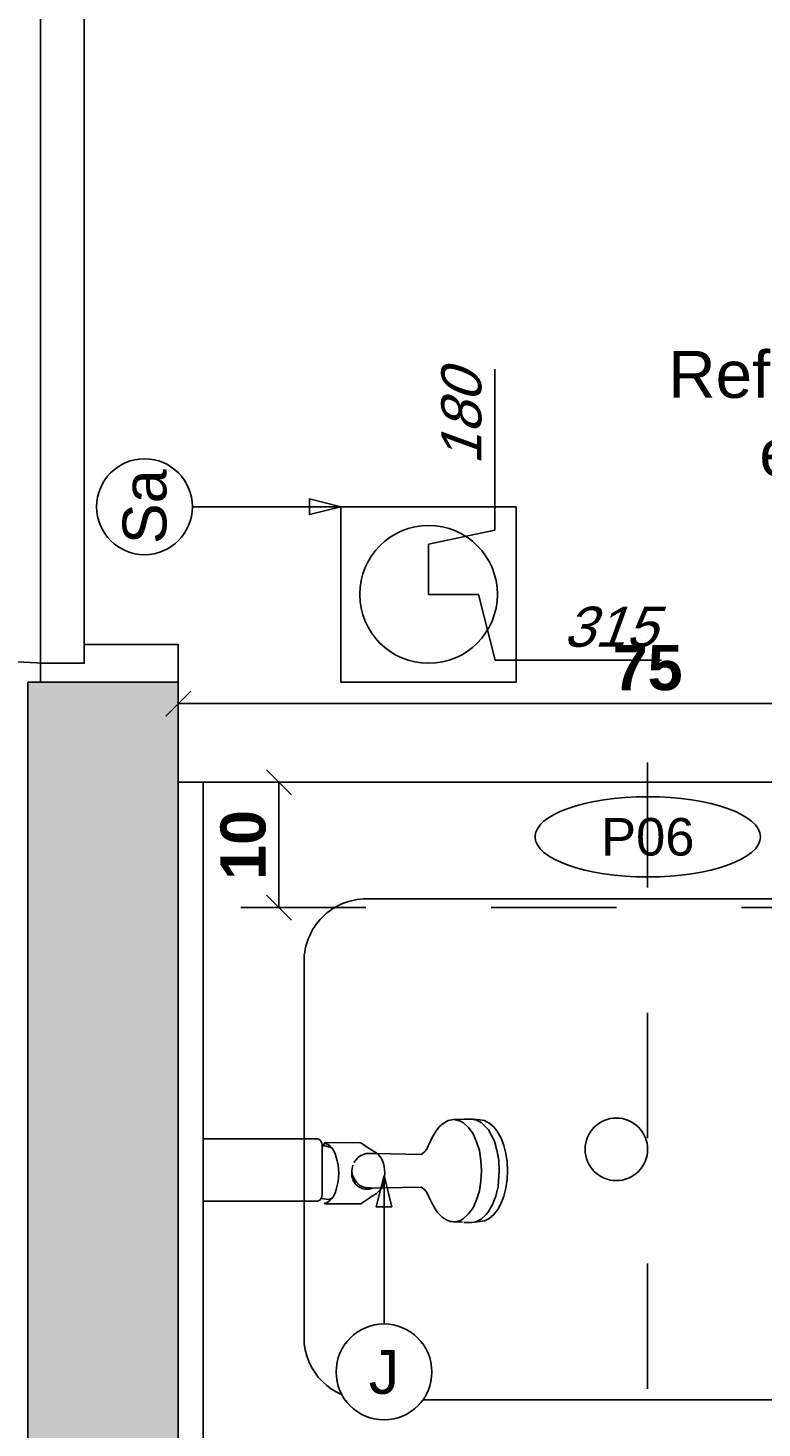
# Model space of a CAD drawing. Extents: x 1 to 126, y -14 to 17.
# Tile 47 of 131: x 42.714 to 43.3, y -0.96 to 0.158. Entities that reach past the tile are written whole.
import ezdxf
from ezdxf.enums import TextEntityAlignment as Align

# ---------------------------------------------------------------- set-up
doc = ezdxf.new("R2010")
doc.units = 0
doc.set_wipeout_variables(frame=1)
doc.header["$PDMODE"] = 3
for name, pattern in [('A-AP-PMS-100-07$0$A-PE-CD8_2015-UNIDAD TIPO$0$HIDDEN2', [0.1875, 0.125, -0.0625]), ('DASHDOT', [1, 0.5, -0.25, 0, -0.25]), ('HIDDEN2', [0.1875, 0.125, -0.0625])]:
    doc.linetypes.add(name, pattern=pattern)
for name, color, linetype in [('0A-EQPM-FIJO', 1, 'Continuous'), ('0A-EQPM-SANI', 1, 'Continuous'), ('A-ABER', 1, 'Continuous'), ('A-ABER-SERV', 9, 'Continuous'), ('A-ALBA-2', 2, 'Continuous'), ('A-ANNO-PLANI @ 20', 1, 'Continuous'), ('A-ANNO-SIMB @ 20', 2, 'Continuous'), ('A-ANOT-COTA-ACUM', 1, 'Continuous'), ('A-ANOT-COTA-PARC', 1, 'Continuous'), ('A-ANOT-NIVL', 2, 'Continuous'), ('A-AP-PMS-100-07$0$A-ALBA-1', 1, 'Continuous'), ('A-EQPM-FIJO', 1, 'Continuous'), ('A-MURO-HATC', 252, 'Continuous')]:
    doc.layers.add(name, color=color, linetype=linetype)
doc.layers.add('A-ALBA-4', color=2, linetype='Continuous', lineweight=25)
doc.styles.add('BIS estudio', font='swissl.ttf')
doc.styles.add('BIS-COTA', font='swissb.ttf')
doc.styles.add('BIS-COTA-ACUM', font='swissi.ttf', dxfattribs={"oblique": 20})
doc.styles.add('E5-100', font='micross.ttf')
doc.dimstyles.new('BIS-COTA-ACUM', dxfattribs={"dimscale": 0.9, "dimtxt": 0.0016, "dimasz": 0.001, "dimexe": 0.0035, "dimexo": 0, "dimgap": 0.0005, "dimtad": 1, "dimdec": 1, "dimlfac": 100, "dimrnd": 1, "dimzin": 9, "dimdsep": 46, "dimtxsty": 'BIS-COTA-ACUM', "dimblk1": 'MARK1', "dimblk2": 'MARK2', "dimsah": 1, "dimcen": 0, "dimclrd": 1, "dimclre": 256, "dimclrt": 256, "dimaunit": 1, "dimadec": 0, "dimazin": 0, "dimtfac": 1, "dimtdec": 1, "dimtix": 1, "dimtmove": 2, "dimatfit": 3, "dimldrblk": 'MARK1', "dimfxl": 1, "dimtolj": 1, "dimarcsym": 1})
doc.dimstyles.new('BIS-COTA-PARC', dxfattribs={"dimscale": 0, "dimtxt": 0.0018, "dimasz": 0.001, "dimexe": 0.0015, "dimexo": 0, "dimgap": 0.0005, "dimtad": 1, "dimdec": 0, "dimlfac": 100, "dimzin": 9, "dimdsep": 46, "dimtxsty": 'BIS-COTA', "dimblk": 'OBLIQUE', "dimcen": 2.5, "dimclrd": 256, "dimclre": 251, "dimclrt": 2, "dimadec": 1, "dimazin": 2, "dimtfac": 1, "dimtdec": 0, "dimtix": 1, "dimtmove": 2, "dimatfit": 3, "dimldrblk": 'DOT', "dimfxl": 0.0015, "dimfxlon": 1, "dimtolj": 1, "dimtzin": 0, "dimarcsym": 0})
pattern_1 = [(180, (87.61, 28.028), (-9e-15, -6.985), [5.08, -1.905]), (270, (87.61, 28.028), (6.985, -9e-15), [5.08, -1.905])]

# ---------------------------------------------------------------- blocks, each defined once
blk = doc.blocks.new('*U99')
for points in [[(-0.11, 0.8), (-0.11, 0.77), (-0.035, 0.77), (-0.035, 0.785), (0, 0.785), (0, 0.8), (-0.11, 0.8)], [(-0.11, 0), (-0.11, 0.03), (-0.035, 0.03), (-0.035, 0.015), (0, 0.015), (0, 0), (-0.11, 0)]]:
    blk.add_lwpolyline(points)
blk.add_lwpolyline([(-0.035, 0.015), (0, 0.015), (0, 0.785), (-0.035, 0.785)], close=True)
at = {"layer": 'A-ABER-SERV', "color": 9, "linetype": 'HIDDEN2'}
blk.add_line((-0.0023, 0.015), (0.7677, 0.015), dxfattribs=at)
blk.add_arc((-0.0023, 0.015), 0.77, 0, 90, dxfattribs=at)
blk = doc.blocks.new('P02')
blk.add_lwpolyline([(0, -0.6), (-0.7, -0.6), (-0.7, 0), (0, 0)], close=True)
blk.add_lwpolyline([(0, -0.6), (-0.02, -0.6), (-0.02, -0.02), (-0.7, -0.02)])
at = {"layer": '0A-EQPM-SANI'}
for p, q in [((-0.1505, -0.107), (-0.5495, -0.107)), ((-0.5995, -0.157), (-0.5995, -0.457)), ((-0.1005, -0.293), (-0.1005, -0.157)), ((-0.1005, -0.457), (-0.1005, -0.293)), ((-0.5495, -0.507), (-0.1505, -0.507))]:
    blk.add_line(p, q, dxfattribs=at)
blk.add_circle((-0.35, -0.307), 0.025, dxfattribs=at)
for centre, start, end in [((-0.5495, -0.157), 90, 180), ((-0.1505, -0.157), 0, 90), ((-0.5495, -0.457), 180, 270), ((-0.1505, -0.457), 270, 0)]:
    blk.add_arc(centre, 0.05, start, end, dxfattribs=at)
blk = doc.blocks.new('CCA-PLANI1')
blk.add_wipeout([(0.225, 0), (0.2186, -0.0189), (0.2045, -0.0333), (0.1875, -0.0442), (0.1691, -0.0528), (0.15, -0.0596), (0.1305, -0.0652), (0.1108, -0.0696), (0.0908, -0.0732), (0.0708, -0.0759), (0.0506, -0.078), (0.0304, -0.0793), (0.0101, -0.0799), (-0.0101, -0.0799), (-0.0304, -0.0793), (-0.0506, -0.078), (-0.0708, -0.0759), (-0.0908, -0.0732), (-0.1108, -0.0696), (-0.1305, -0.0652), (-0.15, -0.0596), (-0.1691, -0.0528), (-0.1875, -0.0442), (-0.2045, -0.0333), (-0.2186, -0.0189), (-0.225, 0), (-0.2186, 0.0189), (-0.2045, 0.0333), (-0.1875, 0.0442), (-0.1691, 0.0528), (-0.15, 0.0596), (-0.1305, 0.0652), (-0.1108, 0.0696), (-0.0908, 0.0732), (-0.0708, 0.0759), (-0.0506, 0.078), (-0.0304, 0.0793), (-0.0101, 0.0799), (0.0101, 0.0799), (0.0304, 0.0793), (0.0506, 0.078), (0.0708, 0.0759), (0.0908, 0.0732), (0.1108, 0.0696), (0.1305, 0.0652), (0.15, 0.0596), (0.1691, 0.0528), (0.1875, 0.0442), (0.2045, 0.0333), (0.2186, 0.0189)])
blk.add_ellipse((0, 0), major_axis=(-0.225, 0), ratio=0.355556, start_param=-3.141592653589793, end_param=3.141592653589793)
at = {"color": 2, "style": 'E5-100'}
blk.add_attdef('TIPO', text='', height=0.075, rotation=360, dxfattribs=at).set_placement((0, 0), align=Align.MIDDLE_CENTER)
blk = doc.blocks.new('*U55')
blk.add_lwpolyline([(0, -0.007846), (-0.000312, -0.006596), (0.000313, -0.006596)], close=True)
blk.add_wipeout([(0, -0.001913), (0.000299, -0.00189), (0.000591, -0.00182), (0.000869, -0.001705), (0.001125, -0.001548), (0.001353, -0.001353), (0.001548, -0.001125), (0.001705, -0.000869), (0.00182, -0.000591), (0.00189, -0.000299), (0.001913, 0), (0.00189, 0.000299), (0.00182, 0.000591), (0.001705, 0.000869), (0.001548, 0.001125), (0.001353, 0.001353), (0.001125, 0.001548), (0.000869, 0.001705), (0.000591, 0.00182), (0.000299, 0.00189), (0, 0.001913), (-0.000299, 0.00189), (-0.000591, 0.00182), (-0.000869, 0.001705), (-0.001125, 0.001548), (-0.001353, 0.001353), (-0.001548, 0.001125), (-0.001705, 0.000869), (-0.00182, 0.000591), (-0.00189, 0.000299), (-0.001913, 0), (-0.00189, -0.000299), (-0.00182, -0.000591), (-0.001705, -0.000869), (-0.001548, -0.001125), (-0.001353, -0.001353), (-0.001125, -0.001548), (-0.000869, -0.001705), (-0.000591, -0.00182), (-0.000299, -0.00189)])
at = {"linetype": 'Continuous'}
blk.add_line((0, -0.007846), (0, -0.001913), dxfattribs=at)
blk.add_circle((0, 0), 0.001913)
at = {"color": 1, "linetype": 'Continuous', "style": 'E5-100'}
blk.add_attdef('LETRA', text='', height=0.00175, dxfattribs=at).set_placement((0, 0), align=Align.MIDDLE_CENTER)
blk = doc.blocks.new('*D453')
at = {"layer": 'A-ANOT-COTA-ACUM', "lineweight": -2, "transparency": 16777216}
for p, q in [((43.0868, -0.2431), (43.0868, -0.1147)), ((43.0339, -0.2545), (43.0868, -0.2431)), ((43.0339, -0.2945), (43.0339, -0.2545))]:
    blk.add_line(p, q, dxfattribs=at)
at = {"layer": 'Defpoints', "color": 0, "transparency": 16777216}
for p in [(44.8339, 2.8555), (43.0868, -0.2031), (43.0339, -0.2945)]:
    blk.add_point(p, dxfattribs=at)
at = {"layer": 'A-ANOT-COTA-ACUM', "transparency": 16777216, "insert": (43.0603, -0.1539), "char_height": 0.032, "attachment_point": 5, "rotation": 90, "style": 'BIS-COTA-ACUM'}
blk.add_mtext('\\A1;180', dxfattribs=at)
blk = doc.blocks.new('MARK1')
at = {"color": 0}
for p, q in [((1, 0), (-1, 0)), ((0, 1.5), (0, -1.5))]:
    blk.add_line(p, q, dxfattribs=at)
blk.add_lwpolyline([(0.5, 0.5), (-0.5, -0.5)], dxfattribs=at)
blk = doc.blocks.new('MARK2')
at = {"color": 0}
for p, q in [((1, 0), (-1, 0)), ((0, 1.5), (0, -1.5))]:
    blk.add_line(p, q, dxfattribs=at)
blk.add_lwpolyline([(0.5, 0.5), (-0.5, -0.5)], dxfattribs=at)
blk = doc.blocks.new('*D454')
at = {"layer": 'A-ANOT-COTA-ACUM', "lineweight": -2, "transparency": 16777216}
for p, q in [((43.0339, -0.2945), (43.0739, -0.2945)), ((43.0739, -0.2945), (43.0872, -0.347)), ((43.0872, -0.347), (43.2199, -0.347))]:
    blk.add_line(p, q, dxfattribs=at)
at = {"layer": 'Defpoints', "color": 0, "transparency": 16777216}
for p in [(44.8339, 2.8555), (43.0339, -0.2945), (43.1272, -0.347)]:
    blk.add_point(p, dxfattribs=at)
at = {"layer": 'A-ANOT-COTA-ACUM', "transparency": 16777216, "insert": (43.1785, -0.3205), "char_height": 0.032, "attachment_point": 5, "style": 'BIS-COTA-ACUM'}
blk.add_mtext('\\A1;315', dxfattribs=at)
blk = doc.blocks.new('_Oblique')
at = {"color": 0, "lineweight": -2}
blk.add_line((-0.5, -0.5), (0.5, 0.5), dxfattribs=at)
blk = doc.blocks.new('*D457')
at = {"layer": 'A-ANOT-COTA-PARC', "color": 251, "lineweight": -2, "transparency": 16777216}
for p, q in [((42.8844, -0.4445), (42.9444, -0.4445)), ((42.8844, -0.5445), (42.9444, -0.5445))]:
    blk.add_line(p, q, dxfattribs=at)
at = {"layer": 'A-ANOT-COTA-PARC', "lineweight": -2, "transparency": 16777216}
blk.add_line((42.9144, -0.5445), (42.9144, -0.4445), dxfattribs=at)
at = {"layer": 'Defpoints', "color": 0, "transparency": 16777216}
for p in [(42.8778, -0.4445), (42.9144, -0.4445), (42.8778, -0.5445)]:
    blk.add_point(p, dxfattribs=at)
at = {"layer": 'A-ANOT-COTA-PARC', "lineweight": -2, "transparency": 16777216, "xscale": 0.02, "yscale": 0.02, "zscale": 0.02}
for p, rotation in [((42.9144, -0.4445), 90), ((42.9144, -0.5445), 270)]:
    blk.add_blockref('_Oblique', p, dxfattribs=dict(at, rotation=rotation))
at = {"layer": 'A-ANOT-COTA-PARC', "color": 2, "transparency": 16777216, "insert": (42.8859, -0.4945), "char_height": 0.036, "attachment_point": 5, "rotation": 90, "style": 'BIS-COTA'}
blk.add_mtext('\\A1;10', dxfattribs=at)
blk = doc.blocks.new('_Dot')
at = {"color": 0, "linetype": 'ByBlock', "lineweight": -2}
blk.add_line((-0.5, 0), (-1, 0), dxfattribs=at)
at = {"color": 0, "linetype": 'ByBlock', "const_width": 0.5}
blk.add_lwpolyline([(-0.25, 0, 1), (0.25, 0, 1)], format="xyb", close=True, dxfattribs=at)
blk = doc.blocks.new('*D458')
at = {"layer": 'A-ANOT-COTA-PARC', "color": 251, "lineweight": -2, "transparency": 16777216}
for p, q in [((42.8339, -0.4117), (42.8339, -0.3517)), ((43.5839, -0.4117), (43.5839, -0.3517))]:
    blk.add_line(p, q, dxfattribs=at)
at = {"layer": 'A-ANOT-COTA-PARC', "lineweight": -2, "transparency": 16777216}
blk.add_line((43.5839, -0.3817), (42.8339, -0.3817), dxfattribs=at)
at = {"layer": 'Defpoints', "color": 0, "transparency": 16777216}
for p in [(42.8339, -0.3817), (42.8339, -0.4445), (43.5839, -0.4445)]:
    blk.add_point(p, dxfattribs=at)
at = {"layer": 'A-ANOT-COTA-PARC', "lineweight": -2, "transparency": 16777216, "xscale": 0.02, "yscale": 0.02, "zscale": 0.02, "rotation": 180}
blk.add_blockref('_Oblique', (42.8339, -0.3817), dxfattribs=at)
at = {"layer": 'A-ANOT-COTA-PARC', "lineweight": -2, "transparency": 16777216, "xscale": 0.02, "yscale": 0.02, "zscale": 0.02}
blk.add_blockref('_Oblique', (43.5839, -0.3817), dxfattribs=at)
at = {"layer": 'A-ANOT-COTA-PARC', "color": 2, "transparency": 16777216, "insert": (43.2089, -0.3532), "char_height": 0.036, "attachment_point": 5, "style": 'BIS-COTA'}
blk.add_mtext('\\A1;75', dxfattribs=at)
blk = doc.blocks.new('*U53')
blk.add_lwpolyline([(0, 0.007846), (0.000312, 0.006596), (-0.000313, 0.006596)], close=True)
blk.add_wipeout([(0, -0.001913), (0.000299, -0.00189), (0.000591, -0.00182), (0.000869, -0.001705), (0.001125, -0.001548), (0.001353, -0.001353), (0.001548, -0.001125), (0.001705, -0.000869), (0.00182, -0.000591), (0.00189, -0.000299), (0.001913, 0), (0.00189, 0.000299), (0.00182, 0.000591), (0.001705, 0.000869), (0.001548, 0.001125), (0.001353, 0.001353), (0.001125, 0.001548), (0.000869, 0.001705), (0.000591, 0.00182), (0.000299, 0.00189), (0, 0.001913), (-0.000299, 0.00189), (-0.000591, 0.00182), (-0.000869, 0.001705), (-0.001125, 0.001548), (-0.001353, 0.001353), (-0.001548, 0.001125), (-0.001705, 0.000869), (-0.00182, 0.000591), (-0.00189, 0.000299), (-0.001913, 0), (-0.00189, -0.000299), (-0.00182, -0.000591), (-0.001705, -0.000869), (-0.001548, -0.001125), (-0.001353, -0.001353), (-0.001125, -0.001548), (-0.000869, -0.001705), (-0.000591, -0.00182), (-0.000299, -0.00189)])
at = {"linetype": 'Continuous'}
blk.add_line((0, 0.007846), (0, 0.001913), dxfattribs=at)
blk.add_circle((0, 0), 0.001913)
at = {"color": 1, "linetype": 'Continuous', "style": 'E5-100'}
blk.add_attdef('LETRA', text='', height=0.00175, dxfattribs=at).set_placement((0, 0), align=Align.MIDDLE_CENTER)
blk = doc.blocks.new('Linea Fas')
at = {"layer": '0A-EQPM-FIJO'}
for p, q in [((24.6198, 27.5071), (24.619, 27.506)), ((24.619, 27.506), (24.6198, 27.5071)), ((24.6208, 27.5083), (24.6198, 27.5071)), ((24.6198, 27.5071), (24.6208, 27.5083)), ((24.6217, 27.5093), (24.6208, 27.5083)), ((24.6208, 27.5083), (24.6217, 27.5093)), ((24.6227, 27.5103), (24.6217, 27.5093)), ((24.6217, 27.5093), (24.6227, 27.5103)), ((24.6236, 27.5111), (24.6227, 27.5103)), ((24.6227, 27.5103), (24.6236, 27.5111)), ((24.6247, 27.5119), (24.6236, 27.5111)), ((24.6236, 27.5111), (24.6247, 27.5119)), ((24.6259, 27.5127), (24.6247, 27.5119)), ((24.6247, 27.5119), (24.6259, 27.5127)), ((24.6273, 27.5135), (24.6259, 27.5127)), ((24.6259, 27.5127), (24.6273, 27.5135)), ((24.6286, 27.5141), (24.6273, 27.5135)), ((24.6273, 27.5135), (24.6286, 27.5141)), ((24.63, 27.5145), (24.6286, 27.5141)), ((24.6286, 27.5141), (24.63, 27.5145)), ((24.6314, 27.5148), (24.63, 27.5145)), ((24.63, 27.5145), (24.6314, 27.5148)), ((24.6328, 27.5149), (24.6314, 27.5148)), ((24.6314, 27.5148), (24.6328, 27.5149)), ((24.6412, 27.5153), (24.6328, 27.5149)), ((24.6328, 27.5149), (24.6412, 27.5153)), ((24.6356, 27.5146), (24.6329, 27.5149)), ((24.6383, 27.5137), (24.6356, 27.5146)), ((24.6409, 27.5123), (24.6383, 27.5137)), ((24.6448, 27.5085), (24.6409, 27.5123)), ((24.6471, 27.5153), (24.6412, 27.5153)), ((24.6412, 27.5153), (24.6471, 27.5153)), ((24.6484, 27.5036), (24.6448, 27.5085)), ((24.6472, 27.5153), (24.6471, 27.5153)), ((24.6471, 27.5153), (24.6472, 27.5153)), ((24.6474, 27.5153), (24.6472, 27.5153)), ((24.6472, 27.5153), (24.6474, 27.5153)), ((24.6512, 27.5146), (24.6472, 27.5153)), ((24.6475, 27.5154), (24.6474, 27.5153)), ((24.6474, 27.5153), (24.6475, 27.5154)), ((24.6483, 27.5153), (24.6475, 27.5154)), ((24.6475, 27.5154), (24.6483, 27.5153)), ((24.6484, 27.5153), (24.6483, 27.5153)), ((24.6483, 27.5153), (24.6484, 27.5153)), ((24.6538, 27.5147), (24.6484, 27.5153)), ((24.6484, 27.5153), (24.6538, 27.5147)), ((24.655, 27.5127), (24.6512, 27.5146)), ((24.6576, 27.5141), (24.6538, 27.5147)), ((24.6538, 27.5147), (24.6576, 27.5141)), ((24.6608, 27.5067), (24.655, 27.5127)), ((24.6614, 27.5122), (24.6576, 27.5141)), ((24.6576, 27.5141), (24.6614, 27.5122)), ((24.6655, 27.4978), (24.6608, 27.5067)), ((24.6649, 27.5092), (24.6614, 27.5122)), ((24.6614, 27.5122), (24.6649, 27.5092)), ((24.668, 27.5051), (24.6649, 27.5092)), ((24.6649, 27.5092), (24.668, 27.5051)), ((24.4719, 27.4997), (24.4329, 27.4997)), ((24.4329, 27.4997), (24.4329, 27.4497)), ((24.4329, 27.4497), (24.4329, 27.4997)), ((24.4329, 27.4997), (24.4719, 27.4997)), ((24.4701, 27.4997), (24.5229, 27.4997)), ((24.5229, 27.4997), (24.5145, 27.4997)), ((24.5242, 27.4996), (24.5229, 27.4997)), ((24.5254, 27.4991), (24.5242, 27.4996)), ((24.5265, 27.4983), (24.5254, 27.4991)), ((24.5272, 27.4972), (24.5265, 27.4983)), ((24.5277, 27.496), (24.5272, 27.4972)), ((24.5279, 27.4947), (24.5277, 27.496)), ((24.5294, 27.4956), (24.5293, 27.4948)), ((24.5296, 27.4961), (24.5294, 27.4956)), ((24.5298, 27.4963), (24.5296, 27.4961)), ((24.53, 27.4965), (24.5298, 27.4963)), ((24.5313, 27.4957), (24.5298, 27.4961)), ((24.5303, 27.4966), (24.53, 27.4965)), ((24.552, 27.4965), (24.5303, 27.4966)), ((24.5303, 27.4966), (24.558, 27.4965)), ((24.558, 27.4965), (24.5303, 27.4966)), ((24.5328, 27.495), (24.5313, 27.4957)), ((24.558, 27.4965), (24.5586, 27.4965)), ((24.5586, 27.4965), (24.558, 27.4965)), ((24.5586, 27.4965), (24.5587, 27.4965)), ((24.5587, 27.4965), (24.5586, 27.4965)), ((24.5587, 27.4965), (24.5596, 27.4959)), ((24.5596, 27.4959), (24.5587, 27.4965)), ((24.5596, 27.4959), (24.5603, 27.4954)), ((24.5603, 27.4954), (24.5596, 27.4959)), ((24.5603, 27.4954), (24.5611, 27.4949)), ((24.5611, 27.4949), (24.5603, 27.4954)), ((24.6143, 27.4972), (24.6127, 27.4939)), ((24.6127, 27.4939), (24.6143, 27.4972)), ((24.6159, 27.5006), (24.6143, 27.4972)), ((24.6143, 27.4972), (24.6159, 27.5006)), ((24.6166, 27.502), (24.6159, 27.5006)), ((24.6159, 27.5006), (24.6166, 27.502)), ((24.6173, 27.5034), (24.6166, 27.502)), ((24.6166, 27.502), (24.6173, 27.5034)), ((24.6181, 27.5047), (24.6173, 27.5034)), ((24.6173, 27.5034), (24.6181, 27.5047)), ((24.619, 27.506), (24.6181, 27.5047)), ((24.6181, 27.5047), (24.619, 27.506)), ((24.6513, 27.4973), (24.6484, 27.5036)), ((24.6535, 27.4902), (24.6513, 27.4973)), ((24.6675, 27.4906), (24.6655, 27.4978)), ((24.6708, 27.5001), (24.668, 27.5051)), ((24.668, 27.5051), (24.6708, 27.5001)), ((24.673, 27.4943), (24.6708, 27.5001)), ((24.6708, 27.5001), (24.673, 27.4943)), ((24.5279, 27.4941), (24.5279, 27.4947)), ((24.5292, 27.494), (24.5279, 27.4941)), ((24.5279, 27.4556), (24.5279, 27.4941)), ((24.5293, 27.4948), (24.5292, 27.494)), ((24.531, 27.4937), (24.5292, 27.494)), ((24.534, 27.4929), (24.531, 27.4937)), ((24.5343, 27.4937), (24.5328, 27.495)), ((24.5328, 27.495), (24.5328, 27.495)), ((24.5358, 27.4921), (24.534, 27.4929)), ((24.5358, 27.4921), (24.5343, 27.4937)), ((24.5371, 27.4901), (24.5358, 27.4921)), ((24.5382, 27.4877), (24.5371, 27.4901)), ((24.5392, 27.485), (24.5382, 27.4877)), ((24.54, 27.4821), (24.5392, 27.485)), ((24.5533, 27.4807), (24.557, 27.485)), ((24.557, 27.485), (24.5589, 27.4863)), ((24.5589, 27.4863), (24.5617, 27.4874)), ((24.5611, 27.4949), (24.5631, 27.4935)), ((24.5631, 27.4935), (24.5611, 27.4949)), ((24.5617, 27.4874), (24.5631, 27.4878)), ((24.5631, 27.4935), (24.5662, 27.4914)), ((24.5662, 27.4914), (24.5631, 27.4935)), ((24.5631, 27.4878), (24.5646, 27.4878)), ((24.5706, 27.4879), (24.5646, 27.4878)), ((24.5646, 27.4878), (24.5706, 27.4879)), ((24.5662, 27.4914), (24.5677, 27.4904)), ((24.5677, 27.4904), (24.5662, 27.4914)), ((24.5677, 27.4904), (24.5688, 27.4898)), ((24.5688, 27.4898), (24.5677, 27.4904)), ((24.5688, 27.4898), (24.5695, 27.4894)), ((24.5695, 27.4894), (24.5688, 27.4898)), ((24.5695, 27.4894), (24.5712, 27.4883)), ((24.5712, 27.4883), (24.5695, 27.4894)), ((24.607, 27.4872), (24.5706, 27.4879)), ((24.5706, 27.4879), (24.607, 27.4872)), ((24.5712, 27.4883), (24.5722, 27.4875)), ((24.5722, 27.4875), (24.5712, 27.4883)), ((24.5722, 27.4875), (24.5732, 27.4866)), ((24.5732, 27.4866), (24.5722, 27.4875)), ((24.5732, 27.4866), (24.5743, 27.4853)), ((24.5743, 27.4853), (24.5732, 27.4866)), ((24.5743, 27.4853), (24.5753, 27.4839)), ((24.5753, 27.4839), (24.5743, 27.4853)), ((24.6079, 27.4877), (24.607, 27.4872)), ((24.607, 27.4872), (24.6079, 27.4877)), ((24.6096, 27.4892), (24.6079, 27.4877)), ((24.6079, 27.4877), (24.6096, 27.4892)), ((24.6114, 27.4914), (24.6096, 27.4892)), ((24.6096, 27.4892), (24.6114, 27.4914)), ((24.6127, 27.4939), (24.6114, 27.4914)), ((24.6114, 27.4914), (24.6127, 27.4939)), ((24.6547, 27.4821), (24.6535, 27.4902)), ((24.6689, 27.4826), (24.6675, 27.4906)), ((24.6746, 27.488), (24.673, 27.4943)), ((24.673, 27.4943), (24.6746, 27.488)), ((24.6756, 27.4811), (24.6746, 27.488)), ((24.6746, 27.488), (24.6756, 27.4811)), ((24.5406, 27.4789), (24.54, 27.4821)), ((24.541, 27.4755), (24.5406, 27.4789)), ((24.5411, 27.4721), (24.541, 27.4755)), ((24.5518, 27.4757), (24.5516, 27.4741)), ((24.5516, 27.4741), (24.552, 27.4711)), ((24.5517, 27.4717), (24.5516, 27.474)), ((24.5521, 27.4772), (24.5518, 27.4757)), ((24.5524, 27.4786), (24.5521, 27.4772)), ((24.5753, 27.4839), (24.5762, 27.4821)), ((24.5762, 27.4821), (24.5753, 27.4839)), ((24.5762, 27.4821), (24.577, 27.4799)), ((24.577, 27.4799), (24.5762, 27.4821)), ((24.5775, 27.4775), (24.577, 27.4799)), ((24.577, 27.4799), (24.5775, 27.4775)), ((24.5778, 27.4748), (24.5775, 27.4775)), ((24.5775, 27.4775), (24.5778, 27.4748)), ((24.5779, 27.4721), (24.5778, 27.4748)), ((24.5778, 27.4748), (24.5779, 27.4721)), ((24.6552, 27.4741), (24.6547, 27.4821)), ((24.6547, 27.4659), (24.6552, 27.4741)), ((24.6684, 27.4615), (24.6694, 27.4746)), ((24.6694, 27.4746), (24.6689, 27.4826)), ((24.6759, 27.4741), (24.6756, 27.4811)), ((24.6756, 27.4811), (24.6759, 27.4741)), ((24.6756, 27.4671), (24.6759, 27.4741)), ((24.6759, 27.4741), (24.6756, 27.4671)), ((24.5392, 27.4592), (24.54, 27.4622)), ((24.54, 27.4622), (24.5406, 27.4654)), ((24.5406, 27.4654), (24.541, 27.4687)), ((24.541, 27.4687), (24.5411, 27.4721)), ((24.5517, 27.4698), (24.5517, 27.4717)), ((24.5522, 27.4681), (24.5517, 27.4698)), ((24.552, 27.4711), (24.5531, 27.4681)), ((24.5527, 27.4663), (24.5522, 27.4681)), ((24.5536, 27.4647), (24.5527, 27.4663)), ((24.5531, 27.4681), (24.5553, 27.4651)), ((24.5546, 27.4634), (24.5536, 27.4647)), ((24.5559, 27.4622), (24.5546, 27.4634)), ((24.5553, 27.4651), (24.5576, 27.4627)), ((24.5572, 27.4612), (24.5559, 27.4622)), ((24.5576, 27.4627), (24.5603, 27.4613)), ((24.5753, 27.4603), (24.5762, 27.4621)), ((24.5762, 27.4621), (24.5753, 27.4603)), ((24.5762, 27.4621), (24.577, 27.4643)), ((24.577, 27.4643), (24.5762, 27.4621)), ((24.577, 27.4643), (24.5775, 27.4668)), ((24.5775, 27.4668), (24.577, 27.4643)), ((24.5775, 27.4668), (24.5778, 27.4694)), ((24.5778, 27.4694), (24.5775, 27.4668)), ((24.5778, 27.4694), (24.5779, 27.4721)), ((24.5779, 27.4721), (24.5778, 27.4694)), ((24.6535, 27.4581), (24.6547, 27.4659)), ((24.6746, 27.4603), (24.6756, 27.4671)), ((24.6756, 27.4671), (24.6746, 27.4603)), ((24.5254, 27.4504), (24.5265, 27.4512)), ((24.5265, 27.4512), (24.5272, 27.4522)), ((24.527, 27.4519), (24.5333, 27.4511)), ((24.5272, 27.4522), (24.5277, 27.4533)), ((24.5277, 27.4533), (24.5279, 27.4556)), ((24.5333, 27.4511), (24.5358, 27.4521)), ((24.5343, 27.4505), (24.5358, 27.4521)), ((24.5358, 27.4521), (24.5371, 27.4541)), ((24.5371, 27.4541), (24.5382, 27.4565)), ((24.5382, 27.4565), (24.5392, 27.4592)), ((24.5587, 27.4604), (24.5572, 27.4612)), ((24.5604, 27.4597), (24.5587, 27.4604)), ((24.5603, 27.4613), (24.5631, 27.4605)), ((24.5621, 27.4593), (24.5604, 27.4597)), ((24.5611, 27.4493), (24.5631, 27.4507)), ((24.5631, 27.4507), (24.5611, 27.4493)), ((24.5638, 27.4593), (24.5621, 27.4593)), ((24.5631, 27.4605), (24.5668, 27.4604)), ((24.5631, 27.4507), (24.5662, 27.4528)), ((24.5662, 27.4528), (24.5631, 27.4507)), ((24.5654, 27.4593), (24.5638, 27.4593)), ((24.5669, 27.4597), (24.5654, 27.4593)), ((24.5662, 27.4528), (24.5677, 27.4538)), ((24.5677, 27.4538), (24.5662, 27.4528)), ((24.5668, 27.4604), (24.568, 27.4602)), ((24.568, 27.4602), (24.5669, 27.4597)), ((24.5677, 27.4538), (24.5688, 27.4544)), ((24.5688, 27.4544), (24.5677, 27.4538)), ((24.568, 27.4602), (24.5774, 27.4604)), ((24.5688, 27.4544), (24.5695, 27.4549)), ((24.5695, 27.4549), (24.5688, 27.4544)), ((24.5695, 27.4549), (24.5712, 27.456)), ((24.5712, 27.456), (24.5695, 27.4549)), ((24.5712, 27.456), (24.5722, 27.4567)), ((24.5722, 27.4567), (24.5712, 27.456)), ((24.5722, 27.4567), (24.5732, 27.4577)), ((24.5732, 27.4577), (24.5722, 27.4567)), ((24.5732, 27.4577), (24.5743, 27.4589)), ((24.5743, 27.4589), (24.5732, 27.4577)), ((24.5743, 27.4589), (24.5753, 27.4603)), ((24.5753, 27.4603), (24.5743, 27.4589)), ((24.5774, 27.4604), (24.607, 27.4611)), ((24.607, 27.4611), (24.6079, 27.4605)), ((24.6079, 27.4605), (24.6096, 27.4591)), ((24.6096, 27.4591), (24.6114, 27.4568)), ((24.6114, 27.4568), (24.6132, 27.4534)), ((24.6132, 27.4534), (24.6155, 27.4485)), ((24.6484, 27.4446), (24.6513, 27.4509)), ((24.6513, 27.4509), (24.6535, 27.4581)), ((24.664, 27.4472), (24.6666, 27.4539)), ((24.6666, 27.4539), (24.6684, 27.4615)), ((24.6708, 27.4481), (24.673, 27.4539)), ((24.673, 27.4539), (24.6708, 27.4481)), ((24.673, 27.4539), (24.6746, 27.4603)), ((24.6746, 27.4603), (24.673, 27.4539)), ((24.4329, 27.4497), (24.4701, 27.4497)), ((24.4701, 27.4497), (24.4329, 27.4497)), ((24.4701, 27.4498), (24.5229, 27.4497)), ((24.5229, 27.4497), (24.5242, 27.4499)), ((24.5242, 27.4499), (24.5254, 27.4504)), ((24.5296, 27.4481), (24.5297, 27.448)), ((24.5297, 27.448), (24.5296, 27.4481)), ((24.5297, 27.448), (24.53, 27.4477)), ((24.53, 27.4477), (24.5297, 27.448)), ((24.5298, 27.4481), (24.5313, 27.4485)), ((24.53, 27.4477), (24.5303, 27.4476)), ((24.5303, 27.4476), (24.53, 27.4477)), ((24.5303, 27.4476), (24.558, 27.4477)), ((24.558, 27.4477), (24.5303, 27.4476)), ((24.5313, 27.4485), (24.5328, 27.4493)), ((24.5328, 27.4493), (24.5343, 27.4505)), ((24.558, 27.4477), (24.5586, 27.4477)), ((24.5586, 27.4477), (24.558, 27.4477)), ((24.5586, 27.4477), (24.5587, 27.4478)), ((24.5587, 27.4478), (24.5586, 27.4477)), ((24.5587, 27.4478), (24.5596, 27.4483)), ((24.5596, 27.4483), (24.5587, 27.4478)), ((24.5596, 27.4483), (24.5603, 27.4488)), ((24.5603, 27.4488), (24.5596, 27.4483)), ((24.5603, 27.4488), (24.5611, 27.4493)), ((24.5611, 27.4493), (24.5603, 27.4488)), ((24.6181, 27.4436), (24.6155, 27.4485)), ((24.6199, 27.441), (24.6181, 27.4436)), ((24.6208, 27.44), (24.6199, 27.441)), ((24.6227, 27.438), (24.6208, 27.44)), ((24.6409, 27.436), (24.6448, 27.4397)), ((24.6448, 27.4397), (24.6484, 27.4446)), ((24.6589, 27.4393), (24.6609, 27.4415)), ((24.6609, 27.4415), (24.664, 27.4472)), ((24.6648, 27.439), (24.6681, 27.4431)), ((24.6681, 27.4431), (24.6648, 27.439)), ((24.6681, 27.4431), (24.6708, 27.4481)), ((24.6708, 27.4481), (24.6681, 27.4431)), ((24.6237, 27.4371), (24.6227, 27.438)), ((24.6259, 27.4356), (24.6237, 27.4371)), ((24.6273, 27.4348), (24.6259, 27.4356)), ((24.6288, 27.4341), (24.6273, 27.4348)), ((24.6301, 27.4337), (24.6288, 27.4341)), ((24.6314, 27.4335), (24.6301, 27.4337)), ((24.6328, 27.4334), (24.6314, 27.4335)), ((24.6328, 27.4334), (24.6355, 27.4336)), ((24.6401, 27.433), (24.6328, 27.4334)), ((24.6355, 27.4336), (24.6383, 27.4345)), ((24.6383, 27.4345), (24.6409, 27.436)), ((24.6412, 27.4329), (24.6472, 27.4329)), ((24.6472, 27.4329), (24.6412, 27.4329)), ((24.6472, 27.4329), (24.6475, 27.4329)), ((24.6475, 27.4329), (24.6472, 27.4329)), ((24.6475, 27.4329), (24.6538, 27.4336)), ((24.6538, 27.4336), (24.6475, 27.4329)), ((24.6498, 27.4332), (24.6511, 27.4335)), ((24.6511, 27.4335), (24.655, 27.4355)), ((24.6538, 27.4336), (24.6577, 27.4342)), ((24.6577, 27.4342), (24.6538, 27.4336)), ((24.655, 27.4355), (24.6589, 27.4393)), ((24.6577, 27.4342), (24.6614, 27.436)), ((24.6614, 27.436), (24.6577, 27.4342)), ((24.6614, 27.436), (24.6648, 27.439)), ((24.6648, 27.439), (24.6614, 27.436))]:
    blk.add_line(p, q, dxfattribs=at)
blk = doc.blocks.new('*D445')
at = {"layer": 'A-ANOT-COTA-ACUM', "lineweight": -2, "transparency": 16777216}
for p, q in [((43.0868, -0.2431), (43.0868, -0.1147)), ((43.0339, -0.2545), (43.0868, -0.2431)), ((43.0339, -0.2945), (43.0339, -0.2545))]:
    blk.add_line(p, q, dxfattribs=at)
at = {"layer": 'Defpoints', "color": 0, "transparency": 16777216}
for p in [(44.8339, 2.8555), (43.0868, -0.2031), (43.0339, -0.2945)]:
    blk.add_point(p, dxfattribs=at)
at = {"layer": 'A-ANOT-COTA-ACUM', "transparency": 16777216, "insert": (43.0603, -0.1539), "char_height": 0.032, "attachment_point": 5, "rotation": 90, "style": 'BIS-COTA-ACUM'}
blk.add_mtext('\\A1;180', dxfattribs=at)
blk = doc.blocks.new('*D446')
at = {"layer": 'A-ANOT-COTA-ACUM', "lineweight": -2, "transparency": 16777216}
for p, q in [((43.0339, -0.2945), (43.0739, -0.2945)), ((43.0739, -0.2945), (43.0872, -0.347)), ((43.0872, -0.347), (43.2199, -0.347))]:
    blk.add_line(p, q, dxfattribs=at)
at = {"layer": 'Defpoints', "color": 0, "transparency": 16777216}
for p in [(44.8339, 2.8555), (43.0339, -0.2945), (43.1272, -0.347)]:
    blk.add_point(p, dxfattribs=at)
at = {"layer": 'A-ANOT-COTA-ACUM', "transparency": 16777216, "insert": (43.1785, -0.3205), "char_height": 0.032, "attachment_point": 5, "style": 'BIS-COTA-ACUM'}
blk.add_mtext('\\A1;315', dxfattribs=at)

msp = doc.modelspace()

# ---------------------------------------------------------------- hatches: boundary and pattern name
h = msp.add_hatch()
h.set_pattern_fill('ANGLE', color=256, angle=180)
h.set_pattern_definition(pattern_1)
h.paths.add_polyline_path([(44.8339, -1.0445), (44.1839, -1.0445), (43.5839, -1.0445), (43.2089, -1.0445), (43.2089, -1.1645), (45.1339, -1.1645), (45.1339, -1.0546), (45.1339, 0.8155), (44.8339, 0.8155), (44.8339, 0.5555), (44.8339, 0.4555)])
h.paths.add_polyline_path([(44.8339, 0.8155), (45.1339, 0.8155), (45.1339, 1.4355), (44.8339, 1.4355)])
h.paths.add_polyline_path([(44.8339, 1.4355), (45.1339, 1.4355), (45.1339, 2.0555), (42.7139, 2.0555), (42.7139, 1.8754), (42.8339, 1.8754), (42.8339, 1.8055), (42.8739, 1.8055), (42.9039, 1.8055), (43.8189, 1.8055), (43.8489, 1.8055), (44.8339, 1.8055), (44.8339, 1.7555)])
edge = h.paths.add_edge_path(flags=16)
edge.add_ellipse((43.8783, 1.8873), major_axis=(-0.09, 0), ratio=0.355556, start_angle=155.3661, end_angle=166.3287, ccw=False)
edge.add_ellipse((43.8783, 1.8873), major_axis=(-0.09, 0), ratio=0.355556, start_angle=146.4269, end_angle=155.3661)
edge.add_line((43.9499, 1.8676), (43.946, 1.8662))
edge.add_ellipse((43.8783, 1.8873), major_axis=(-0.09, 0), ratio=0.355556, start_angle=131.8212, end_angle=138.7247, ccw=False)
edge.add_ellipse((43.8783, 1.8873), major_axis=(-0.09, 0), ratio=0.355556, start_angle=125.4643, end_angle=131.8212)
edge.add_line((43.9264, 1.8601), (43.9227, 1.8595))
edge.add_ellipse((43.8783, 1.8873), major_axis=(-0.09, 0), ratio=0.355556, start_angle=113.811, end_angle=119.4965, ccw=False)
edge.add_ellipse((43.8783, 1.8873), major_axis=(-0.09, 0), ratio=0.355556, start_angle=108.3308, end_angle=113.811)
edge.add_line((43.9022, 1.8564), (43.8986, 1.8561))
edge.add_ellipse((43.8783, 1.8873), major_axis=(-0.09, 0), ratio=0.355556, start_angle=97.7605, end_angle=102.9967, ccw=False)
edge.add_ellipse((43.8783, 1.8873), major_axis=(-0.09, 0), ratio=0.355556, start_angle=92.5807, end_angle=97.7605)
edge.add_line((43.8777, 1.8552), (43.8743, 1.8553))
edge.add_ellipse((43.8783, 1.8873), major_axis=(-0.09, 0), ratio=0.355556, start_angle=442.2395, end_angle=447.4193, ccw=False)
edge.add_ellipse((43.8783, 1.8873), major_axis=(-0.09, 0), ratio=0.355556, start_angle=437.0033, end_angle=442.2395)
edge.add_line((43.8533, 1.8565), (43.85, 1.8569))
edge.add_ellipse((43.8783, 1.8873), major_axis=(-0.09, 0), ratio=0.355556, start_angle=426.189, end_angle=431.6692, ccw=False)
edge.add_ellipse((43.8783, 1.8873), major_axis=(-0.09, 0), ratio=0.355556, start_angle=420.5035, end_angle=426.189)
edge.add_line((43.8291, 1.8604), (43.8261, 1.8613))
edge.add_ellipse((43.8783, 1.8873), major_axis=(-0.09, 0), ratio=0.355556, start_angle=408.1788, end_angle=414.5357, ccw=False)
edge.add_ellipse((43.8783, 1.8873), major_axis=(-0.09, 0), ratio=0.355556, start_angle=401.2753, end_angle=408.1788)
edge.add_ellipse((43.8783, 1.8873), major_axis=(-0.09, 0), ratio=0.355556, start_angle=384.6339, end_angle=393.5731)
edge.add_ellipse((43.8783, 1.8873), major_axis=(-0.09, 0), ratio=0.355556, start_angle=373.6713, end_angle=384.6339)
edge.add_ellipse((43.8783, 1.8873), major_axis=(-0.09, 0), ratio=0.355556, start_angle=360, end_angle=373.6713)
edge.add_line((43.7876, 1.8916), (43.7908, 1.8949))
edge.add_ellipse((43.8783, 1.8873), major_axis=(-0.09, 0), ratio=0.355556, start_angle=335.3661, end_angle=346.3287, ccw=False)
edge.add_ellipse((43.8783, 1.8873), major_axis=(-0.09, 0), ratio=0.355556, start_angle=326.4269, end_angle=335.3661)
edge.add_line((43.8068, 1.907), (43.8107, 1.9084))
edge.add_ellipse((43.8783, 1.8873), major_axis=(-0.09, 0), ratio=0.355556, start_angle=311.8212, end_angle=318.7247, ccw=False)
edge.add_ellipse((43.8783, 1.8873), major_axis=(-0.09, 0), ratio=0.355556, start_angle=305.4643, end_angle=311.8212)
edge.add_line((43.8303, 1.9145), (43.834, 1.9152))
edge.add_ellipse((43.8783, 1.8873), major_axis=(-0.09, 0), ratio=0.355556, start_angle=293.811, end_angle=299.4965, ccw=False)
edge.add_ellipse((43.8783, 1.8873), major_axis=(-0.09, 0), ratio=0.355556, start_angle=288.3308, end_angle=293.811)
edge.add_line((43.8545, 1.9183), (43.8581, 1.9185))
edge.add_ellipse((43.8783, 1.8873), major_axis=(-0.09, 0), ratio=0.355556, start_angle=277.7605, end_angle=282.9967, ccw=False)
edge.add_ellipse((43.8783, 1.8873), major_axis=(-0.09, 0), ratio=0.355556, start_angle=272.5807, end_angle=277.7605)
edge.add_line((43.8789, 1.9194), (43.8824, 1.9193))
edge.add_ellipse((43.8783, 1.8873), major_axis=(-0.09, 0), ratio=0.355556, start_angle=262.2395, end_angle=267.4193, ccw=False)
edge.add_ellipse((43.8783, 1.8873), major_axis=(-0.09, 0), ratio=0.355556, start_angle=257.0033, end_angle=262.2395)
edge.add_line((43.9033, 1.9182), (43.9066, 1.9177))
edge.add_ellipse((43.8783, 1.8873), major_axis=(-0.09, 0), ratio=0.355556, start_angle=246.189, end_angle=251.6692, ccw=False)
edge.add_ellipse((43.8783, 1.8873), major_axis=(-0.09, 0), ratio=0.355556, start_angle=240.5035, end_angle=246.189)
edge.add_line((43.9275, 1.9143), (43.9306, 1.9134))
edge.add_ellipse((43.8783, 1.8873), major_axis=(-0.09, 0), ratio=0.355556, start_angle=228.1788, end_angle=234.5357, ccw=False)
edge.add_ellipse((43.8783, 1.8873), major_axis=(-0.09, 0), ratio=0.355556, start_angle=221.2753, end_angle=228.1788)
edge.add_ellipse((43.8783, 1.8873), major_axis=(-0.09, 0), ratio=0.355556, start_angle=204.6339, end_angle=213.5731)
edge.add_ellipse((43.8783, 1.8873), major_axis=(-0.09, 0), ratio=0.355556, start_angle=193.6713, end_angle=204.6339)
edge.add_ellipse((43.8783, 1.8873), major_axis=(-0.09, 0), ratio=0.355556, start_angle=180, end_angle=193.6713)
edge.add_line((43.9691, 1.8831), (43.9658, 1.8798))
h.paths.add_polyline_path([(43.9658, 1.9712), (43.9602, 1.9655), (43.9506, 1.9593), (43.935, 1.9537), (43.9189, 1.9501), (43.9028, 1.9479), (43.8865, 1.9468), (43.8702, 1.9468), (43.8539, 1.9479), (43.8377, 1.9501), (43.8217, 1.9537), (43.8061, 1.9593), (43.7965, 1.9655), (43.7908, 1.9712), (43.7883, 1.9788), (43.7908, 1.9864), (43.7965, 1.9922), (43.8061, 1.9983), (43.8217, 2.0039), (43.8377, 2.0075), (43.8539, 2.0097), (43.8702, 2.0108), (43.8865, 2.0108), (43.9028, 2.0097), (43.9189, 2.0075), (43.935, 2.0039), (43.9506, 1.9983), (43.9602, 1.9922), (43.9658, 1.9864), (43.9684, 1.9788)], flags=16)
h.paths.add_polyline_path([(44.9488, 0.2266), (45.0235, 0.2266), (45.0235, 0.3046), (44.9488, 0.3046)], flags=24)
h.paths.add_polyline_path([(43.6421, -1.0629), (43.6421, -1.1376), (43.7201, -1.1376), (43.7201, -1.0629)], flags=24)
h.paths.add_polyline_path([(44.8729, 0.7452), (45.0612, 0.7452), (45.0612, 0.8841), (44.8729, 0.8841)], flags=9)
h.paths.add_polyline_path([(45.0435, 1.1625), (45.0435, 1.0877), (45.1215, 1.0877), (45.1215, 1.1625)], flags=24)
h.paths.add_polyline_path([(44.8729, 1.3652), (45.0612, 1.3652), (45.0612, 1.5041), (44.8729, 1.5041)], flags=9)
h.paths.add_polyline_path([(43.7154, 1.9428), (43.7154, 1.868), (43.7934, 1.868), (43.7934, 1.9428)], flags=24)
h.paths.add_polyline_path([(43.9135, 1.9106), (43.8432, 1.9106), (43.8432, 1.8641), (43.9135, 1.8641)], flags=8)
h.paths.add_polyline_path([(43.9146, 2.0021), (43.8421, 2.0021), (43.8421, 1.9555), (43.9146, 1.9555)], flags=8)
h.paths.add_polyline_path([(45.0434, 1.6324), (45.0434, 1.5576), (45.1214, 1.5576), (45.1214, 1.6324)], flags=24)
h = msp.add_hatch()
h.set_pattern_fill('ANGLE', color=256, angle=180)
h.set_pattern_definition(pattern_1)
h.paths.add_polyline_path([(44.8339, -1.0445), (44.1839, -1.0445), (43.5839, -1.0445), (43.2089, -1.0445), (43.2089, -1.1645), (45.1339, -1.1645), (45.1339, -1.0546), (45.1339, 0.8155), (44.8339, 0.8155), (44.8339, 0.5555), (44.8339, 0.4555)])
h.paths.add_polyline_path([(42.7139, -1.1645), (43.2089, -1.1645), (43.2089, -1.0445), (42.8339, -1.0445), (42.8339, -0.4445), (42.8339, -0.3645), (42.7139, -0.3645), (42.7139, -1.0545)])
h.paths.add_polyline_path([(44.9488, 0.2266), (45.0235, 0.2266), (45.0235, 0.3046), (44.9488, 0.3046)], flags=24)
h.paths.add_polyline_path([(43.6421, -1.0629), (43.6421, -1.1376), (43.7201, -1.1376), (43.7201, -1.0629)], flags=24)
h.paths.add_polyline_path([(44.8729, 0.7452), (45.0612, 0.7452), (45.0612, 0.8841), (44.8729, 0.8841)], flags=9)
at = {"layer": 'A-MURO-HATC'}
h = msp.add_hatch(color=256, dxfattribs=at)
h.dxf.hatch_style = 1
h.paths.add_polyline_path([(42.7139, -1.0545), (42.7139, -1.1645), (43.2089, -1.1645), (43.2089, -1.0445), (42.8339, -1.0445), (42.8339, -0.4445), (42.8339, -0.3645), (42.7139, -0.3645)])

# ---------------------------------------------------------------- linework, layer by layer
at = {"layer": 'A-ALBA-4'}
msp.add_line((42.8339, -0.3645), (42.7139, -0.3645), dxfattribs=at)
for points in [[(42.7139, -0.3645), (42.7139, -1.0545), (42.7139, -1.0545), (42.7139, -1.1645), (45.1339, -1.1645), (45.1339, -1.0546), (45.1339, -1.0546), (45.1339, 2.0555), (42.7139, 2.0555), (42.7139, 0.4355)], [(42.8339, 1.7555), (44.8339, 1.7555), (44.8339, -1.0445), (42.8339, -1.0445), (42.8339, -0.3645)]]:
    msp.add_lwpolyline(points, dxfattribs=at)
at = {"layer": 'A-AP-PMS-100-07$0$A-ALBA-1', "linetype": 'A-AP-PMS-100-07$0$A-PE-CD8_2015-UNIDAD TIPO$0$HIDDEN2', "ltscale": 0.25}
msp.add_line((43.5839, -0.5445), (42.8339, -0.5445), dxfattribs=at)

# ---------------------------------------------------------------- block references
at = {"layer": 'A-ABER', "rotation": 179.9999999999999}
msp.add_blockref('*U99', (42.7239, 0.4355), dxfattribs=at)
at = {"layer": 'A-EQPM-FIJO', "rotation": 179.9999999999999}
msp.add_blockref('P02', (42.8339, -1.0445), dxfattribs=at)

# ---------------------------------------------------------------- texts
at = {"layer": 'A-ANOT-NIVL', "color": 2, "insert": (43.419, -0.1557), "char_height": 0.0375, "attachment_point": 5, "style": 'BIS estudio'}
msp.add_mtext('\\A1;Refuerzo inferior \\Pen piletón.', dxfattribs=at)

# ---------------------------------------------------------------- dimensions: what is measured, and where the dimension line sits
at = {"layer": 'A-ANOT-COTA-PARC'}
dim = msp.add_linear_dim(base=(42.9144, -0.4445), p1=(42.8778, -0.5445), p2=(42.8778, -0.4445), angle=90, dimstyle='BIS-COTA-PARC', override={"dimscale": 0, "dimtix": 1, "dimtofl": 1, "dimtmove": 2, "dimatfit": 3}, dxfattribs=at)
dim.commit()
dim.dimension.update_dxf_attribs({"geometry": '*D457', "text_midpoint": (42.8859, -0.4945)})

# ---------------------------------------------------------------- next in the draw order: block references
at = {"layer": 'A-ANNO-PLANI @ 20'}
ref = msp.add_blockref('CCA-PLANI1', (43.209, -0.488), dxfattribs=dict(at, xscale=-0.400175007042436, yscale=0.400175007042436, zscale=0.400175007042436, rotation=180))
ref.add_attrib('TIPO', 'P06', dxfattribs={"layer": '0', "color": 2, "height": 0.03001, "rotation": 180, "style": 'E5-100', "text_generation_flag": 6}).set_placement((43.209, -0.488), align=Align.MIDDLE_CENTER)
at = {"layer": 'A-ANNO-SIMB @ 20', "linetype": 'Continuous', "xscale": 20, "yscale": 20, "zscale": 20}
msp.add_blockref('*U53', (42.9983, -0.9152), dxfattribs=at).add_auto_attribs({'LETRA': 'J'})

# ---------------------------------------------------------------- next in the draw order: wipeouts: each hides what was drawn before it
msp.add_wipeout([(43.1039, -0.2245), (43.1039, -0.3645), (42.9639, -0.3645), (42.9639, -0.2245)])

# ---------------------------------------------------------------- next in the draw order: linework, layer by layer
at = {"layer": 'A-ALBA-2', "linetype": 'DASHDOT', "ltscale": 0.1}
msp.add_line((43.2089, -1.5286), (43.2089, -0.3286), dxfattribs=at)
at = {"layer": 'A-ALBA-2'}
msp.add_lwpolyline([(43.1039, -0.2245), (43.1039, -0.3645), (42.9639, -0.3645), (42.9639, -0.2245)], close=True, dxfattribs=at)
msp.add_circle((43.0339, -0.2945), 0.055, dxfattribs=at)

# ---------------------------------------------------------------- next in the draw order: block references
msp.add_blockref('Linea Fas', (18.421, -28.2287))

# ---------------------------------------------------------------- next in the draw order: dimensions: what is measured, and where the dimension line sits
at = {"layer": 'A-ANOT-COTA-ACUM'}
for offset, dtype, picture, middle in [((0.0528, 0.0914), 1, '*D453', (43.0603, -0.1539)), ((0.0932, -0.0525), 0, '*D454', (43.1785, -0.3205))]:
    dim = msp.add_ordinate_dim(feature_location=(43.0339, -0.2945), offset=offset, dtype=dtype, origin=(44.8339, 2.8555), dimstyle='BIS-COTA-ACUM', override={"dimscale": 0, "dimtix": 1, "dimtofl": 1, "dimtmove": 2, "dimatfit": 3}, dxfattribs=at)
    dim.commit()
    dim.dimension.update_dxf_attribs({"geometry": picture, "text_midpoint": middle})
at = {"layer": 'A-ANOT-COTA-PARC'}
dim = msp.add_linear_dim(base=(42.8339, -0.3817), p1=(43.5839, -0.4445), p2=(42.8339, -0.4445), angle=180, dimstyle='BIS-COTA-PARC', override={"dimscale": 0, "dimtix": 1, "dimtofl": 1, "dimtmove": 2, "dimatfit": 3}, dxfattribs=at)
dim.commit()
dim.dimension.update_dxf_attribs({"geometry": '*D458', "text_midpoint": (43.2089, -0.3532)})

# ---------------------------------------------------------------- next in the draw order: block references
at = {"layer": 'A-ANNO-SIMB @ 20', "linetype": 'Continuous', "xscale": 20, "yscale": 20, "zscale": 20, "rotation": 89.99999999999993}
msp.add_blockref('*U55', (42.807, -0.2245), dxfattribs=at).add_auto_attribs({'LETRA': 'Sa'})

# ---------------------------------------------------------------- next in the draw order: wipeouts: each hides what was drawn before it
msp.add_wipeout([(43.1039, -0.2245), (43.1039, -0.3645), (42.9639, -0.3645), (42.9639, -0.2245)])

# ---------------------------------------------------------------- next in the draw order: linework, layer by layer
at = {"layer": 'A-ALBA-2'}
msp.add_lwpolyline([(43.1039, -0.2245), (43.1039, -0.3645), (42.9639, -0.3645), (42.9639, -0.2245)], close=True, dxfattribs=at)
msp.add_circle((43.0339, -0.2945), 0.055, dxfattribs=at)

# ---------------------------------------------------------------- next in the draw order: dimensions: what is measured, and where the dimension line sits
at = {"layer": 'A-ANOT-COTA-ACUM'}
for offset, dtype, picture, middle in [((0.0528, 0.0914), 1, '*D445', (43.0603, -0.1539)), ((0.0932, -0.0525), 0, '*D446', (43.1785, -0.3205))]:
    dim = msp.add_ordinate_dim(feature_location=(43.0339, -0.2945), offset=offset, dtype=dtype, origin=(44.8339, 2.8555), dimstyle='BIS-COTA-ACUM', override={"dimscale": 0, "dimtix": 1, "dimtofl": 1, "dimtmove": 2, "dimatfit": 3}, dxfattribs=at)
    dim.commit()
    dim.dimension.update_dxf_attribs({"geometry": picture, "text_midpoint": middle})

doc.saveas('drawing.dxf')
